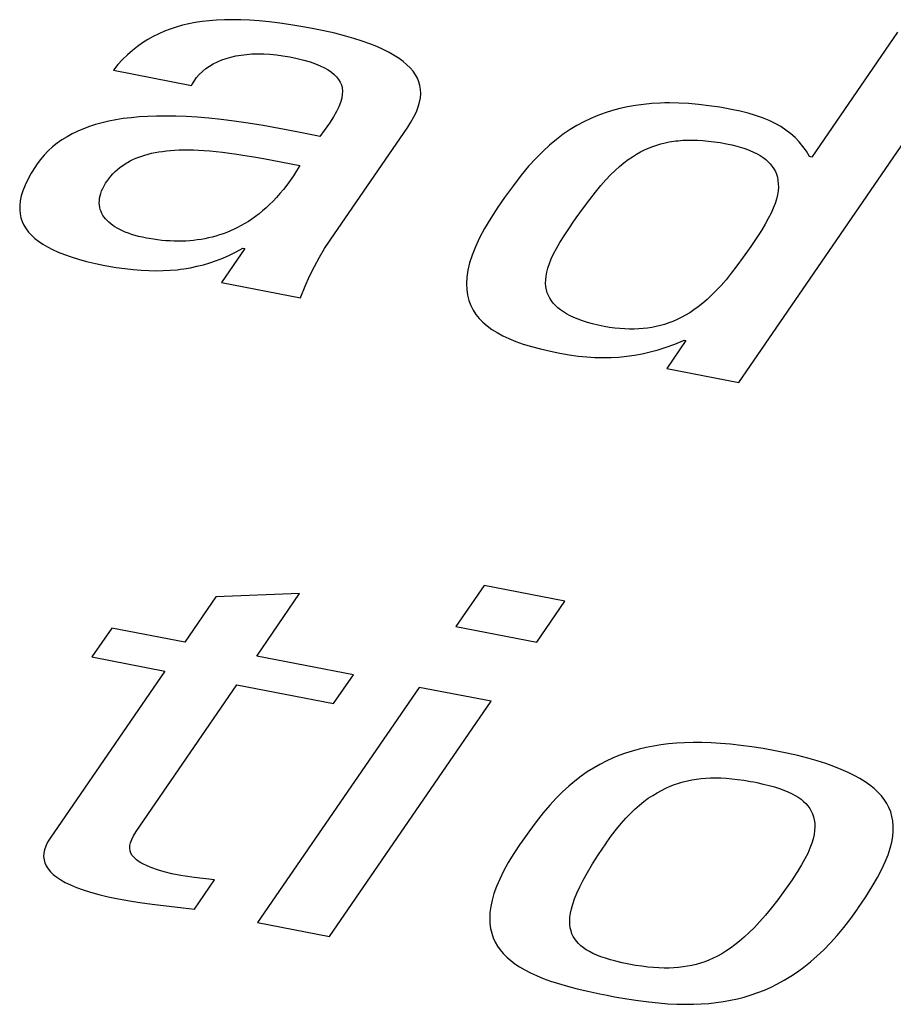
# Model space of a CAD drawing. Extents: x -841 to -216, y -127 to 601.
# Tile 156 of 201: x -325.3 to -323.16, y 509.35 to 511.76. Entities that reach past the tile are written whole.
import ezdxf

# ---------------------------------------------------------------- set-up
doc = ezdxf.new("R2010")
doc.units = 0
doc.header["$LTSCALE"] = 23.1
doc.layers.add('HEATSINK_AM_0', color=7, linetype='CONTINUOUS')

msp = doc.modelspace()

# ---------------------------------------------------------------- linework, layer by layer
at = {"layer": 'HEATSINK_AM_0', "color": 7}
for p, q in [((-324.9157, 511.7442), (-324.9231, 511.7419)), ((-324.9006, 511.7485), (-324.9157, 511.7442)), ((-324.885, 511.7521), (-324.9006, 511.7485)), ((-324.8688, 511.7552), (-324.885, 511.7521)), ((-324.8521, 511.7577), (-324.8688, 511.7552)), ((-324.8347, 511.7597), (-324.8521, 511.7577)), ((-324.8166, 511.7612), (-324.8347, 511.7597)), ((-324.7976, 511.762), (-324.8166, 511.7612)), ((-324.7778, 511.7623), (-324.7976, 511.762)), ((-324.757, 511.762), (-324.7778, 511.7623)), ((-324.7351, 511.761), (-324.757, 511.762)), ((-324.712, 511.7594), (-324.7351, 511.761)), ((-324.6876, 511.757), (-324.712, 511.7594)), ((-324.6618, 511.7539), (-324.6876, 511.757)), ((-324.6343, 511.7499), (-324.6618, 511.7539)), ((-324.6051, 511.745), (-324.6343, 511.7499)), ((-324.5821, 511.7408), (-324.6051, 511.745)), ((-324.9722, 511.7213), (-324.9854, 511.714)), ((-324.9586, 511.728), (-324.9722, 511.7213)), ((-324.9447, 511.734), (-324.9586, 511.728)), ((-324.9304, 511.7394), (-324.9447, 511.734)), ((-324.9231, 511.7419), (-324.9304, 511.7394)), ((-324.5534, 511.7349), (-324.5821, 511.7408)), ((-324.527, 511.7289), (-324.5534, 511.7349)), ((-324.5026, 511.7227), (-324.527, 511.7289)), ((-324.4802, 511.7163), (-324.5026, 511.7227)), ((-323.1463, 511.7315), (-323.3564, 511.4255)), ((-325.0109, 511.6969), (-325.0232, 511.6872)), ((-324.9983, 511.7058), (-325.0109, 511.6969)), ((-324.9854, 511.714), (-324.9983, 511.7058)), ((-324.4596, 511.7098), (-324.4802, 511.7163)), ((-324.4408, 511.7031), (-324.4596, 511.7098)), ((-324.4236, 511.6962), (-324.4408, 511.7031)), ((-324.4079, 511.6893), (-324.4236, 511.6962)), ((-323.5358, 510.873), (-322.9696, 511.6974)), ((-325.0353, 511.6765), (-325.0471, 511.6648)), ((-325.0232, 511.6872), (-325.0353, 511.6765)), ((-324.7814, 511.6708), (-324.7692, 511.6735)), ((-324.7692, 511.6735), (-324.7566, 511.6757)), ((-324.7566, 511.6757), (-324.7434, 511.6773)), ((-324.7434, 511.6773), (-324.7298, 511.6783)), ((-324.7298, 511.6783), (-324.7156, 511.6788)), ((-324.7156, 511.6788), (-324.701, 511.6786)), ((-324.701, 511.6786), (-324.6858, 511.6778)), ((-324.6858, 511.6778), (-324.6701, 511.6763)), ((-324.6701, 511.6763), (-324.6538, 511.6741)), ((-324.6538, 511.6741), (-324.6371, 511.6712)), ((-324.6371, 511.6712), (-324.6188, 511.6673)), ((-324.3936, 511.6822), (-324.4079, 511.6893)), ((-324.3808, 511.6749), (-324.3936, 511.6822)), ((-324.3692, 511.6674), (-324.3808, 511.6749)), ((-325.0585, 511.6521), (-325.0697, 511.6383)), ((-325.0471, 511.6648), (-325.0585, 511.6521)), ((-324.8432, 511.6424), (-324.8343, 511.6486)), ((-324.8343, 511.6486), (-324.8248, 511.6542)), ((-324.8248, 511.6542), (-324.8147, 511.6592)), ((-324.8147, 511.6592), (-324.8041, 511.6636)), ((-324.8041, 511.6636), (-324.793, 511.6675)), ((-324.793, 511.6675), (-324.7814, 511.6708)), ((-324.6188, 511.6673), (-324.6023, 511.6632)), ((-324.6023, 511.6632), (-324.5875, 511.6589)), ((-324.5875, 511.6589), (-324.5743, 511.6543)), ((-324.5743, 511.6543), (-324.5626, 511.6496)), ((-324.5626, 511.6496), (-324.5521, 511.6446)), ((-324.3588, 511.6598), (-324.3692, 511.6674)), ((-324.3497, 511.652), (-324.3588, 511.6598)), ((-324.3417, 511.6441), (-324.3497, 511.652)), ((-325.0697, 511.6383), (-324.8779, 511.6013)), ((-324.8659, 511.6203), (-324.8591, 511.6283)), ((-324.8591, 511.6283), (-324.8515, 511.6357)), ((-324.8515, 511.6357), (-324.8432, 511.6424)), ((-324.5521, 511.6446), (-324.5429, 511.6394)), ((-324.5429, 511.6394), (-324.5349, 511.6339)), ((-324.5349, 511.6339), (-324.528, 511.6282)), ((-324.528, 511.6282), (-324.5222, 511.6223)), ((-324.3348, 511.6359), (-324.3417, 511.6441)), ((-324.329, 511.6275), (-324.3348, 511.6359)), ((-324.3243, 511.6189), (-324.329, 511.6275)), ((-324.8779, 511.6013), (-324.8773, 511.6025)), ((-324.8773, 511.6025), (-324.872, 511.6117)), ((-324.872, 511.6117), (-324.8659, 511.6203)), ((-324.5222, 511.6223), (-324.5173, 511.616)), ((-324.5173, 511.616), (-324.5135, 511.6094)), ((-324.5135, 511.6094), (-324.5106, 511.6025)), ((-324.5106, 511.6025), (-324.5088, 511.595)), ((-324.3206, 511.6099), (-324.3243, 511.6189)), ((-324.318, 511.6007), (-324.3206, 511.6099)), ((-324.3165, 511.5911), (-324.318, 511.6007)), ((-324.5083, 511.5787), (-324.5097, 511.5696)), ((-324.5088, 511.595), (-324.508, 511.5872)), ((-324.508, 511.5872), (-324.5083, 511.5787)), ((-324.3168, 511.5708), (-324.3161, 511.5812)), ((-324.3161, 511.5812), (-324.3165, 511.5911)), ((-324.5125, 511.5597), (-324.5167, 511.549)), ((-324.5097, 511.5696), (-324.5125, 511.5597)), ((-324.322, 511.5487), (-324.3188, 511.56)), ((-324.3188, 511.56), (-324.3168, 511.5708)), ((-323.7893, 511.5522), (-323.8086, 511.5489)), ((-323.7695, 511.5548), (-323.7893, 511.5522)), ((-323.749, 511.5567), (-323.7695, 511.5548)), ((-323.7278, 511.5579), (-323.749, 511.5567)), ((-323.717, 511.5582), (-323.7278, 511.5579)), ((-323.7059, 511.5583), (-323.717, 511.5582)), ((-323.6831, 511.5579), (-323.7059, 511.5583)), ((-323.6595, 511.5566), (-323.6831, 511.5579)), ((-323.6348, 511.5545), (-323.6595, 511.5566)), ((-323.6091, 511.5515), (-323.6348, 511.5545)), ((-323.5823, 511.5475), (-323.6091, 511.5515)), ((-324.9409, 511.5262), (-324.9639, 511.526)), ((-324.9166, 511.5258), (-324.9409, 511.5262)), ((-324.5224, 511.5372), (-324.53, 511.524)), ((-324.5167, 511.549), (-324.5224, 511.5372)), ((-324.3325, 511.5243), (-324.3265, 511.5368)), ((-324.3265, 511.5368), (-324.322, 511.5487)), ((-323.8814, 511.5278), (-323.8988, 511.5205)), ((-323.8637, 511.5342), (-323.8814, 511.5278)), ((-323.8457, 511.5399), (-323.8637, 511.5342)), ((-323.8274, 511.5447), (-323.8457, 511.5399)), ((-323.8086, 511.5489), (-323.8274, 511.5447)), ((-323.5542, 511.5425), (-323.5823, 511.5475)), ((-323.5329, 511.538), (-323.5542, 511.5425)), ((-323.5131, 511.533), (-323.5329, 511.538)), ((-323.4947, 511.5274), (-323.5131, 511.533)), ((-323.4776, 511.5214), (-323.4947, 511.5274)), ((-325.1133, 511.5052), (-325.1285, 511.5003)), ((-325.0975, 511.5096), (-325.1133, 511.5052)), ((-325.0809, 511.5134), (-325.0975, 511.5096)), ((-325.0636, 511.5168), (-325.0809, 511.5134)), ((-325.0455, 511.5197), (-325.0636, 511.5168)), ((-325.0265, 511.5221), (-325.0455, 511.5197)), ((-325.0066, 511.5239), (-325.0265, 511.5221)), ((-324.9858, 511.5253), (-325.0066, 511.5239)), ((-324.9639, 511.526), (-324.9858, 511.5253)), ((-324.8911, 511.5248), (-324.9166, 511.5258)), ((-324.8641, 511.523), (-324.8911, 511.5248)), ((-324.8356, 511.5206), (-324.8641, 511.523)), ((-324.8054, 511.5174), (-324.8356, 511.5206)), ((-324.7734, 511.5134), (-324.8054, 511.5174)), ((-324.7392, 511.5085), (-324.7734, 511.5134)), ((-324.7026, 511.5026), (-324.7392, 511.5085)), ((-324.6631, 511.4956), (-324.7026, 511.5026)), ((-324.5398, 511.5089), (-324.5528, 511.4907)), ((-324.53, 511.524), (-324.5398, 511.5089)), ((-324.3478, 511.4991), (-324.3399, 511.5112)), ((-324.3399, 511.5112), (-324.3325, 511.5243)), ((-323.933, 511.5031), (-323.9498, 511.4929)), ((-323.916, 511.5123), (-323.933, 511.5031)), ((-323.8988, 511.5205), (-323.916, 511.5123)), ((-323.4616, 511.5148), (-323.4776, 511.5214)), ((-323.4468, 511.5077), (-323.4616, 511.5148)), ((-323.4331, 511.5001), (-323.4468, 511.5077)), ((-325.1706, 511.4824), (-325.1834, 511.4753)), ((-325.1571, 511.4889), (-325.1706, 511.4824)), ((-325.1431, 511.4949), (-325.1571, 511.4889)), ((-325.1285, 511.5003), (-325.1431, 511.4949)), ((-324.6196, 511.4874), (-324.6631, 511.4956)), ((-324.5705, 511.4774), (-324.6196, 511.4874)), ((-324.5528, 511.4907), (-324.5637, 511.476)), ((-324.5384, 511.2215), (-324.3478, 511.4991)), ((-323.9666, 511.4815), (-323.9833, 511.4689)), ((-323.9498, 511.4929), (-323.9666, 511.4815)), ((-323.4203, 511.4918), (-323.4331, 511.5001)), ((-323.4085, 511.4829), (-323.4203, 511.4918)), ((-323.3976, 511.4734), (-323.4085, 511.4829)), ((-325.2076, 511.4593), (-325.2188, 511.4503)), ((-325.2017, 511.4635), (-325.2076, 511.4593)), ((-325.1958, 511.4676), (-325.2017, 511.4635)), ((-325.1834, 511.4753), (-325.1958, 511.4676)), ((-324.5637, 511.476), (-324.5705, 511.4774)), ((-324.0001, 511.4549), (-324.0169, 511.4394)), ((-323.9833, 511.4689), (-324.0001, 511.4549)), ((-323.747, 511.4516), (-323.737, 511.455)), ((-323.737, 511.455), (-323.7269, 511.458)), ((-323.7269, 511.458), (-323.7167, 511.4605)), ((-323.7167, 511.4605), (-323.7063, 511.4626)), ((-323.7063, 511.4626), (-323.6956, 511.4644)), ((-323.6956, 511.4644), (-323.6902, 511.4651)), ((-323.6902, 511.4651), (-323.6847, 511.4657)), ((-323.6847, 511.4657), (-323.6735, 511.4666)), ((-323.6735, 511.4666), (-323.6619, 511.4671)), ((-323.6619, 511.4671), (-323.6499, 511.4672)), ((-323.6499, 511.4672), (-323.6374, 511.4669)), ((-323.6374, 511.4669), (-323.6245, 511.4661)), ((-323.6245, 511.4661), (-323.6109, 511.4649)), ((-323.6109, 511.4649), (-323.5967, 511.4632)), ((-323.5967, 511.4632), (-323.5817, 511.4609)), ((-323.5817, 511.4609), (-323.5659, 511.4581)), ((-323.5659, 511.4581), (-323.5528, 511.4553)), ((-323.5528, 511.4553), (-323.5405, 511.4523)), ((-323.3876, 511.463), (-323.3976, 511.4734)), ((-323.3785, 511.4518), (-323.3876, 511.463)), ((-325.2395, 511.4301), (-325.249, 511.4189)), ((-325.2295, 511.4406), (-325.2395, 511.4301)), ((-325.2188, 511.4503), (-325.2295, 511.4406)), ((-325.0001, 511.4281), (-324.9923, 511.4306)), ((-324.9923, 511.4306), (-324.9843, 511.4328)), ((-324.9843, 511.4328), (-324.976, 511.4348)), ((-324.976, 511.4348), (-324.9674, 511.4366)), ((-324.9674, 511.4366), (-324.9585, 511.4382)), ((-324.9585, 511.4382), (-324.9493, 511.4396)), ((-324.9493, 511.4396), (-324.9398, 511.4408)), ((-324.9398, 511.4408), (-324.9298, 511.4417)), ((-324.9298, 511.4417), (-324.9195, 511.4424)), ((-324.9195, 511.4424), (-324.9087, 511.4429)), ((-324.9087, 511.4429), (-324.8975, 511.4432)), ((-324.8975, 511.4432), (-324.8857, 511.4432)), ((-324.8857, 511.4432), (-324.8734, 511.4429)), ((-324.8734, 511.4429), (-324.8606, 511.4424)), ((-324.8606, 511.4424), (-324.847, 511.4416)), ((-324.847, 511.4416), (-324.8328, 511.4405)), ((-324.8328, 511.4405), (-324.8177, 511.4391)), ((-324.8177, 511.4391), (-324.8018, 511.4373)), ((-324.8018, 511.4373), (-324.7849, 511.4352)), ((-324.7849, 511.4352), (-324.7667, 511.4327)), ((-324.7667, 511.4327), (-324.7471, 511.4296)), ((-324.7471, 511.4296), (-324.7255, 511.4261)), ((-324.0169, 511.4394), (-324.0339, 511.4222)), ((-323.7969, 511.4263), (-323.7868, 511.4326)), ((-323.7868, 511.4326), (-323.7768, 511.4382)), ((-323.7768, 511.4382), (-323.7669, 511.4432)), ((-323.7669, 511.4432), (-323.757, 511.4476)), ((-323.757, 511.4476), (-323.747, 511.4516)), ((-323.5405, 511.4523), (-323.5291, 511.4491)), ((-323.5291, 511.4491), (-323.5237, 511.4473)), ((-323.5237, 511.4473), (-323.5184, 511.4455)), ((-323.5184, 511.4455), (-323.5086, 511.4418)), ((-323.5086, 511.4418), (-323.4995, 511.4378)), ((-323.4995, 511.4378), (-323.4911, 511.4336)), ((-323.4911, 511.4336), (-323.4833, 511.4291)), ((-323.3702, 511.4397), (-323.3785, 511.4518)), ((-323.3629, 511.4267), (-323.3702, 511.4397)), ((-325.2579, 511.4069), (-325.2611, 511.4021)), ((-325.249, 511.4189), (-325.2579, 511.4069)), ((-325.0481, 511.4042), (-325.0419, 511.4084)), ((-325.0419, 511.4084), (-325.0387, 511.4104)), ((-325.0387, 511.4104), (-325.0355, 511.4123)), ((-325.0355, 511.4123), (-325.0288, 511.416)), ((-325.0288, 511.416), (-325.0219, 511.4194)), ((-325.0219, 511.4194), (-325.0149, 511.4225)), ((-325.0149, 511.4225), (-325.0076, 511.4254)), ((-325.0076, 511.4254), (-325.0001, 511.4281)), ((-324.7255, 511.4261), (-324.7012, 511.4218)), ((-324.7012, 511.4218), (-324.6124, 511.4052)), ((-324.0339, 511.4222), (-324.0514, 511.4029)), ((-323.8281, 511.4026), (-323.8175, 511.4114)), ((-323.8175, 511.4114), (-323.8071, 511.4192)), ((-323.8071, 511.4192), (-323.7969, 511.4263)), ((-323.4833, 511.4291), (-323.4762, 511.4244)), ((-323.4762, 511.4244), (-323.4697, 511.4194)), ((-323.4697, 511.4194), (-323.4638, 511.4142)), ((-323.4638, 511.4142), (-323.4586, 511.4087)), ((-323.4586, 511.4087), (-323.4539, 511.4028)), ((-323.3564, 511.4255), (-323.3629, 511.4267)), ((-325.2713, 511.386), (-325.2797, 511.3708)), ((-325.2611, 511.4021), (-325.2713, 511.386)), ((-325.0762, 511.3786), (-325.071, 511.3844)), ((-325.071, 511.3844), (-325.0656, 511.3898)), ((-325.0656, 511.3898), (-325.06, 511.3949)), ((-325.06, 511.3949), (-325.0542, 511.3997)), ((-325.0542, 511.3997), (-325.0481, 511.4042)), ((-324.6203, 511.3921), (-324.6283, 511.3796)), ((-324.6124, 511.4052), (-324.6203, 511.3921)), ((-324.0514, 511.4029), (-324.0694, 511.3812)), ((-323.862, 511.3695), (-323.8503, 511.3818)), ((-323.8503, 511.3818), (-323.839, 511.3928)), ((-323.839, 511.3928), (-323.8281, 511.4026)), ((-323.4539, 511.4028), (-323.4498, 511.3967)), ((-323.4498, 511.3967), (-323.4463, 511.3901)), ((-323.4463, 511.3901), (-323.4435, 511.3833)), ((-323.4435, 511.3833), (-323.4413, 511.376)), ((-325.2797, 511.3708), (-325.2865, 511.3566)), ((-325.0927, 511.355), (-325.0889, 511.3614)), ((-325.0889, 511.3614), (-325.086, 511.3659)), ((-325.086, 511.3659), (-325.0812, 511.3725)), ((-325.0812, 511.3725), (-325.0762, 511.3786)), ((-324.6364, 511.3678), (-324.6446, 511.3566)), ((-324.6283, 511.3796), (-324.6364, 511.3678)), ((-324.0694, 511.3812), (-324.0886, 511.3562)), ((-323.8744, 511.3556), (-323.862, 511.3695)), ((-323.4413, 511.376), (-323.4398, 511.3683)), ((-323.4398, 511.3683), (-323.439, 511.3602)), ((-323.439, 511.3602), (-323.4389, 511.3516)), ((-325.2918, 511.3431), (-325.2956, 511.3305)), ((-325.2865, 511.3566), (-325.2918, 511.3431)), ((-325.1024, 511.3303), (-325.1008, 511.3363)), ((-325.1008, 511.3363), (-325.0986, 511.3425)), ((-325.0986, 511.3425), (-325.0959, 511.3487)), ((-325.0959, 511.3487), (-325.0927, 511.355)), ((-324.6612, 511.3359), (-324.6697, 511.3264)), ((-324.6529, 511.346), (-324.6612, 511.3359)), ((-324.6446, 511.3566), (-324.6529, 511.346)), ((-324.0886, 511.3562), (-324.1102, 511.3263)), ((-323.9016, 511.3219), (-323.8875, 511.3399)), ((-323.8875, 511.3399), (-323.8744, 511.3556)), ((-323.4397, 511.3425), (-323.4412, 511.3328)), ((-323.4389, 511.3516), (-323.4397, 511.3425)), ((-325.2982, 511.3185), (-325.2994, 511.3072)), ((-325.2956, 511.3305), (-325.2982, 511.3185)), ((-325.1043, 511.3131), (-325.1042, 511.3187)), ((-325.1039, 511.3076), (-325.1043, 511.3131)), ((-325.1042, 511.3187), (-325.1035, 511.3244)), ((-325.1035, 511.3244), (-325.1024, 511.3303)), ((-324.6867, 511.309), (-324.6953, 511.301)), ((-324.6781, 511.3174), (-324.6867, 511.309)), ((-324.6697, 511.3264), (-324.6781, 511.3174)), ((-324.1102, 511.3263), (-324.1267, 511.3024)), ((-323.9171, 511.3011), (-323.9016, 511.3219)), ((-323.447, 511.3117), (-323.4514, 511.3002)), ((-323.4437, 511.3226), (-323.447, 511.3117)), ((-323.4412, 511.3328), (-323.4437, 511.3226)), ((-325.2994, 511.3072), (-325.2995, 511.2964)), ((-325.2995, 511.2964), (-325.2985, 511.2862)), ((-325.2985, 511.2862), (-325.2964, 511.2765)), ((-325.1031, 511.3023), (-325.1039, 511.3076)), ((-325.1018, 511.2972), (-325.1031, 511.3023)), ((-325.1001, 511.2922), (-325.1018, 511.2972)), ((-325.0979, 511.2874), (-325.1001, 511.2922)), ((-325.0954, 511.2827), (-325.0979, 511.2874)), ((-324.7125, 511.2865), (-324.7212, 511.2798)), ((-324.7039, 511.2935), (-324.7125, 511.2865)), ((-324.6953, 511.301), (-324.7039, 511.2935)), ((-324.1267, 511.3024), (-324.1442, 511.2758)), ((-323.9347, 511.2764), (-323.9171, 511.3011)), ((-323.4569, 511.288), (-323.4635, 511.2749)), ((-323.4514, 511.3002), (-323.4569, 511.288)), ((-325.2964, 511.2765), (-325.2933, 511.2672)), ((-325.2933, 511.2672), (-325.2892, 511.2583)), ((-325.0924, 511.2782), (-325.0954, 511.2827)), ((-325.089, 511.2739), (-325.0924, 511.2782)), ((-325.0852, 511.2697), (-325.089, 511.2739)), ((-325.081, 511.2656), (-325.0852, 511.2697)), ((-325.0764, 511.2618), (-325.081, 511.2656)), ((-325.0714, 511.258), (-325.0764, 511.2618)), ((-324.7474, 511.2625), (-324.7562, 511.2575)), ((-324.7387, 511.2679), (-324.7474, 511.2625)), ((-324.7299, 511.2737), (-324.7387, 511.2679)), ((-324.7212, 511.2798), (-324.7299, 511.2737)), ((-324.1442, 511.2758), (-324.1592, 511.2508)), ((-323.9515, 511.252), (-323.9421, 511.2656)), ((-323.9421, 511.2656), (-323.9347, 511.2764)), ((-323.4713, 511.2608), (-323.4806, 511.2455)), ((-323.4635, 511.2749), (-323.4713, 511.2608)), ((-325.2892, 511.2583), (-325.284, 511.2498)), ((-325.284, 511.2498), (-325.2779, 511.2417)), ((-325.2779, 511.2417), (-325.2707, 511.2338)), ((-325.0661, 511.2545), (-325.0714, 511.258)), ((-325.0603, 511.251), (-325.0661, 511.2545)), ((-325.0541, 511.2477), (-325.0603, 511.251)), ((-325.0475, 511.2446), (-325.0541, 511.2477)), ((-325.0405, 511.2416), (-325.0475, 511.2446)), ((-325.033, 511.2388), (-325.0405, 511.2416)), ((-325.0251, 511.2361), (-325.033, 511.2388)), ((-324.8005, 511.2376), (-324.8095, 511.2346)), ((-324.7916, 511.2409), (-324.8005, 511.2376)), ((-324.7828, 511.2446), (-324.7916, 511.2409)), ((-324.7739, 511.2485), (-324.7828, 511.2446)), ((-324.7651, 511.2528), (-324.7739, 511.2485)), ((-324.7562, 511.2575), (-324.7651, 511.2528)), ((-324.1592, 511.2508), (-324.1716, 511.2274)), ((-323.9643, 511.2327), (-323.9515, 511.252)), ((-323.4806, 511.2455), (-323.4918, 511.2285)), ((-325.2707, 511.2338), (-325.2626, 511.2263)), ((-325.2626, 511.2263), (-325.2533, 511.219)), ((-325.2533, 511.219), (-325.243, 511.212)), ((-325.0167, 511.2335), (-325.0251, 511.2361)), ((-325.0078, 511.2312), (-325.0167, 511.2335)), ((-324.9985, 511.229), (-325.0078, 511.2312)), ((-324.9886, 511.2269), (-324.9985, 511.229)), ((-324.9822, 511.2257), (-324.9886, 511.2269)), ((-324.9717, 511.224), (-324.9822, 511.2257)), ((-324.9612, 511.2225), (-324.9717, 511.224)), ((-324.951, 511.2213), (-324.9612, 511.2225)), ((-324.9408, 511.2204), (-324.951, 511.2213)), ((-324.9308, 511.2198), (-324.9408, 511.2204)), ((-324.9209, 511.2194), (-324.9308, 511.2198)), ((-324.9112, 511.2192), (-324.9209, 511.2194)), ((-324.9015, 511.2193), (-324.9112, 511.2192)), ((-324.892, 511.2197), (-324.9015, 511.2193)), ((-324.8825, 511.2203), (-324.892, 511.2197)), ((-324.8732, 511.2212), (-324.8825, 511.2203)), ((-324.8639, 511.2223), (-324.8732, 511.2212)), ((-324.8547, 511.2237), (-324.8639, 511.2223)), ((-324.8455, 511.2253), (-324.8547, 511.2237)), ((-324.8365, 511.2272), (-324.8455, 511.2253)), ((-324.8274, 511.2294), (-324.8365, 511.2272)), ((-324.8184, 511.2319), (-324.8274, 511.2294)), ((-324.8095, 511.2346), (-324.8184, 511.2319)), ((-324.5517, 511.2014), (-324.5384, 511.2215)), ((-324.1716, 511.2274), (-324.1818, 511.2055)), ((-323.983, 511.2018), (-323.9745, 511.2164)), ((-323.9745, 511.2164), (-323.9643, 511.2327)), ((-323.4984, 511.2188), (-323.5067, 511.2067)), ((-323.4918, 511.2285), (-323.4984, 511.2188)), ((-325.243, 511.212), (-325.2315, 511.2053)), ((-325.2315, 511.2053), (-325.2189, 511.1988)), ((-325.2189, 511.1988), (-325.205, 511.1925)), ((-325.205, 511.1925), (-325.1898, 511.1865)), ((-324.7476, 511.2011), (-324.8049, 511.1177)), ((-324.7851, 511.185), (-324.7687, 511.193)), ((-324.7687, 511.193), (-324.752, 511.2019)), ((-324.752, 511.2019), (-324.7476, 511.2011)), ((-324.5644, 511.1801), (-324.5517, 511.2014)), ((-324.1818, 511.2055), (-324.1899, 511.1851)), ((-323.9959, 511.176), (-323.9901, 511.1884)), ((-323.9901, 511.1884), (-323.983, 511.2018)), ((-323.5067, 511.2067), (-323.5253, 511.1801)), ((-325.1898, 511.1865), (-325.1731, 511.1807)), ((-325.1731, 511.1807), (-325.155, 511.1751)), ((-325.155, 511.1751), (-325.1353, 511.1698)), ((-325.1353, 511.1698), (-325.1139, 511.1647)), ((-325.1139, 511.1647), (-325.0907, 511.16)), ((-324.849, 511.1617), (-324.8331, 511.1664)), ((-324.8331, 511.1664), (-324.8172, 511.1718)), ((-324.8172, 511.1718), (-324.8012, 511.178)), ((-324.8012, 511.178), (-324.7851, 511.185)), ((-324.5767, 511.1576), (-324.5644, 511.1801)), ((-324.196, 511.1659), (-324.2003, 511.148)), ((-324.1899, 511.1851), (-324.196, 511.1659)), ((-324.0042, 511.1536), (-324.0005, 511.1644)), ((-324.0005, 511.1644), (-323.9959, 511.176)), ((-323.5253, 511.1801), (-323.5406, 511.1589)), ((-325.0907, 511.16), (-325.0855, 511.159)), ((-325.0855, 511.159), (-325.0629, 511.1551)), ((-325.0629, 511.1551), (-325.0416, 511.152)), ((-325.0416, 511.152), (-325.0212, 511.1497)), ((-325.0212, 511.1497), (-325.0017, 511.1481)), ((-325.0017, 511.1481), (-324.9829, 511.1471)), ((-324.9829, 511.1471), (-324.9648, 511.1468)), ((-324.9648, 511.1468), (-324.9473, 511.1471)), ((-324.9473, 511.1471), (-324.9302, 511.148)), ((-324.9302, 511.148), (-324.9135, 511.1495)), ((-324.9135, 511.1495), (-324.9052, 511.1505)), ((-324.9052, 511.1505), (-324.897, 511.1516)), ((-324.897, 511.1516), (-324.8809, 511.1544)), ((-324.8809, 511.1544), (-324.8649, 511.1577)), ((-324.8649, 511.1577), (-324.849, 511.1617)), ((-324.5884, 511.1339), (-324.5767, 511.1576)), ((-324.2003, 511.148), (-324.2028, 511.1312)), ((-324.0086, 511.1338), (-324.0068, 511.1434)), ((-324.0068, 511.1434), (-324.0042, 511.1536)), ((-323.5544, 511.1409), (-323.5672, 511.125)), ((-323.5406, 511.1589), (-323.5544, 511.1409)), ((-324.8049, 511.1177), (-324.611, 511.0804)), ((-324.5995, 511.1091), (-324.5884, 511.1339)), ((-324.2028, 511.1312), (-324.2037, 511.1155)), ((-324.0097, 511.1162), (-324.0095, 511.1248)), ((-324.009, 511.1081), (-324.0097, 511.1162)), ((-324.0095, 511.1248), (-324.0086, 511.1338)), ((-323.5672, 511.125), (-323.5794, 511.1109)), ((-324.61, 511.083), (-324.5995, 511.1091)), ((-324.2037, 511.1155), (-324.2032, 511.1008)), ((-324.2032, 511.1008), (-324.2012, 511.0871)), ((-324.0077, 511.1004), (-324.009, 511.1081)), ((-324.0057, 511.0931), (-324.0077, 511.1004)), ((-324.003, 511.0861), (-324.0057, 511.0931)), ((-323.5911, 511.0982), (-323.6025, 511.0868)), ((-323.5794, 511.1109), (-323.5911, 511.0982)), ((-324.611, 511.0804), (-324.61, 511.083)), ((-324.2012, 511.0871), (-324.1979, 511.0741)), ((-324.1979, 511.0741), (-324.1933, 511.062)), ((-323.9996, 511.0795), (-324.003, 511.0861)), ((-323.9956, 511.0732), (-323.9996, 511.0795)), ((-323.991, 511.0672), (-323.9956, 511.0732)), ((-323.6136, 511.0764), (-323.6245, 511.0671)), ((-323.6025, 511.0868), (-323.6136, 511.0764)), ((-324.1933, 511.062), (-324.1875, 511.0506)), ((-324.1875, 511.0506), (-324.1806, 511.04)), ((-323.9857, 511.0615), (-323.991, 511.0672)), ((-323.9798, 511.056), (-323.9857, 511.0615)), ((-323.9733, 511.0508), (-323.9798, 511.056)), ((-323.9661, 511.0458), (-323.9733, 511.0508)), ((-323.9582, 511.041), (-323.9661, 511.0458)), ((-323.6563, 511.044), (-323.6667, 511.0378)), ((-323.6458, 511.0509), (-323.6563, 511.044)), ((-323.6352, 511.0586), (-323.6458, 511.0509)), ((-323.6245, 511.0671), (-323.6352, 511.0586)), ((-324.1806, 511.04), (-324.1725, 511.0299)), ((-324.1725, 511.0299), (-324.1633, 511.0205)), ((-324.1633, 511.0205), (-324.153, 511.0116)), ((-323.9496, 511.0365), (-323.9582, 511.041)), ((-323.9402, 511.0321), (-323.9496, 511.0365)), ((-323.9301, 511.028), (-323.9402, 511.0321)), ((-323.9191, 511.024), (-323.9301, 511.028)), ((-323.9072, 511.0203), (-323.9191, 511.024)), ((-323.8945, 511.0168), (-323.9072, 511.0203)), ((-323.6975, 511.0227), (-323.7077, 511.0188)), ((-323.6873, 511.0272), (-323.6975, 511.0227)), ((-323.677, 511.0322), (-323.6873, 511.0272)), ((-323.6667, 511.0378), (-323.677, 511.0322)), ((-324.153, 511.0116), (-324.1415, 511.0032)), ((-324.1415, 511.0032), (-324.1288, 510.9952)), ((-324.1288, 510.9952), (-324.1149, 510.9877)), ((-323.8808, 511.0135), (-323.8945, 511.0168)), ((-323.866, 511.0104), (-323.8808, 511.0135)), ((-323.8529, 511.0081), (-323.866, 511.0104)), ((-323.8401, 511.0063), (-323.8529, 511.0081)), ((-323.8278, 511.005), (-323.8401, 511.0063)), ((-323.8158, 511.0041), (-323.8278, 511.005)), ((-323.804, 511.0037), (-323.8158, 511.0041)), ((-323.7926, 511.0037), (-323.804, 511.0037)), ((-323.7814, 511.0041), (-323.7926, 511.0037)), ((-323.7705, 511.0049), (-323.7814, 511.0041)), ((-323.7597, 511.0062), (-323.7705, 511.0049)), ((-323.7492, 511.0078), (-323.7597, 511.0062)), ((-323.7387, 511.0099), (-323.7492, 511.0078)), ((-323.7283, 511.0124), (-323.7387, 511.0099)), ((-323.718, 511.0154), (-323.7283, 511.0124)), ((-323.7077, 511.0188), (-323.718, 511.0154)), ((-324.1149, 510.9877), (-324.0997, 510.9805)), ((-324.0997, 510.9805), (-324.083, 510.9737)), ((-324.083, 510.9737), (-324.0647, 510.9672)), ((-323.6654, 510.9756), (-323.7125, 510.9071)), ((-323.693, 510.9669), (-323.6715, 510.9757)), ((-323.6715, 510.9757), (-323.6698, 510.9764)), ((-323.6698, 510.9764), (-323.6654, 510.9756)), ((-324.0647, 510.9672), (-324.0446, 510.9611)), ((-324.0446, 510.9611), (-324.0225, 510.9552)), ((-324.0225, 510.9552), (-323.998, 510.9495)), ((-323.998, 510.9495), (-323.9747, 510.9447)), ((-323.7727, 510.9433), (-323.7534, 510.9477)), ((-323.7534, 510.9477), (-323.7338, 510.9531)), ((-323.7338, 510.9531), (-323.7137, 510.9594)), ((-323.7137, 510.9594), (-323.693, 510.9669)), ((-323.9747, 510.9447), (-323.9519, 510.9407)), ((-323.9519, 510.9407), (-323.9301, 510.9377)), ((-323.9301, 510.9377), (-323.909, 510.9356)), ((-323.909, 510.9356), (-323.8886, 510.9343)), ((-323.8886, 510.9343), (-323.8687, 510.9338)), ((-323.8687, 510.9338), (-323.8492, 510.9341)), ((-323.8492, 510.9341), (-323.8299, 510.9352)), ((-323.8299, 510.9352), (-323.8108, 510.9371)), ((-323.8108, 510.9371), (-323.7917, 510.9398)), ((-323.7917, 510.9398), (-323.7727, 510.9433)), ((-323.7125, 510.9071), (-323.5358, 510.873)), ((-324.1607, 510.3755), (-324.2298, 510.275)), ((-323.9625, 510.3372), (-324.1607, 510.3755)), ((-324.8187, 510.3472), (-324.8947, 510.2364)), ((-324.6129, 510.3553), (-324.8187, 510.3472)), ((-324.718, 510.2023), (-324.6129, 510.3553)), ((-324.0315, 510.2367), (-323.9625, 510.3372)), ((-325.0736, 510.2709), (-325.1222, 510.2001)), ((-324.8947, 510.2364), (-325.0736, 510.2709)), ((-324.2298, 510.275), (-324.0315, 510.2367)), ((-325.1222, 510.2001), (-324.9434, 510.1656)), ((-324.481, 510.1566), (-324.718, 510.2023)), ((-324.9434, 510.1656), (-325.2249, 509.7557)), ((-324.5296, 510.0858), (-324.481, 510.1566)), ((-325.0136, 509.7719), (-324.7666, 510.1315)), ((-324.7666, 510.1315), (-324.5296, 510.0858)), ((-324.3201, 510.1256), (-324.7162, 509.549)), ((-324.1435, 510.0915), (-324.3201, 510.1256)), ((-324.5395, 509.5149), (-324.1435, 510.0915)), ((-323.7455, 509.9817), (-323.7632, 509.9782)), ((-323.7272, 509.9846), (-323.7455, 509.9817)), ((-323.7085, 509.9869), (-323.7272, 509.9846)), ((-323.689, 509.9887), (-323.7085, 509.9869)), ((-323.6689, 509.9899), (-323.689, 509.9887)), ((-323.6481, 509.9904), (-323.6689, 509.9899)), ((-323.6265, 509.9904), (-323.6481, 509.9904)), ((-323.604, 509.9897), (-323.6265, 509.9904)), ((-323.5806, 509.9883), (-323.604, 509.9897)), ((-323.5562, 509.9862), (-323.5806, 509.9883)), ((-323.5307, 509.9834), (-323.5562, 509.9862)), ((-323.504, 509.9798), (-323.5307, 509.9834)), ((-323.8298, 509.9584), (-323.8457, 509.9518)), ((-323.8137, 509.9643), (-323.8298, 509.9584)), ((-323.7972, 509.9695), (-323.8137, 509.9643)), ((-323.7804, 509.9742), (-323.7972, 509.9695)), ((-323.7632, 509.9782), (-323.7804, 509.9742)), ((-323.4761, 509.9754), (-323.504, 509.9798)), ((-323.4468, 509.9701), (-323.4761, 509.9754)), ((-323.418, 509.9642), (-323.4468, 509.9701)), ((-323.3912, 509.9581), (-323.418, 509.9642)), ((-323.3664, 509.9517), (-323.3912, 509.9581)), ((-323.8768, 509.9366), (-323.8922, 509.9278)), ((-323.8614, 509.9446), (-323.8768, 509.9366)), ((-323.8457, 509.9518), (-323.8614, 509.9446)), ((-323.3434, 509.9452), (-323.3664, 509.9517)), ((-323.3222, 509.9385), (-323.3434, 509.9452)), ((-323.3026, 509.9316), (-323.3222, 509.9385)), ((-323.9074, 509.9181), (-323.9225, 509.9075)), ((-323.8922, 509.9278), (-323.9074, 509.9181)), ((-323.2846, 509.9244), (-323.3026, 509.9316)), ((-323.2679, 509.9171), (-323.2846, 509.9244)), ((-323.2527, 509.9096), (-323.2679, 509.9171)), ((-323.2387, 509.9018), (-323.2527, 509.9096)), ((-323.9377, 509.8959), (-323.9529, 509.8832)), ((-323.9225, 509.9075), (-323.9377, 509.8959)), ((-323.7046, 509.883), (-323.694, 509.8871)), ((-323.694, 509.8871), (-323.6833, 509.8907)), ((-323.6833, 509.8907), (-323.678, 509.8924)), ((-323.678, 509.8924), (-323.6726, 509.8939)), ((-323.6726, 509.8939), (-323.6618, 509.8966)), ((-323.6618, 509.8966), (-323.6509, 509.8988)), ((-323.6509, 509.8988), (-323.6398, 509.9006)), ((-323.6398, 509.9006), (-323.6285, 509.902)), ((-323.6285, 509.902), (-323.6169, 509.903)), ((-323.6169, 509.903), (-323.6051, 509.9035)), ((-323.6051, 509.9035), (-323.5929, 509.9037)), ((-323.5929, 509.9037), (-323.5802, 509.9035)), ((-323.5802, 509.9035), (-323.567, 509.9028)), ((-323.567, 509.9028), (-323.5532, 509.9016)), ((-323.5532, 509.9016), (-323.5387, 509.9)), ((-323.5387, 509.9), (-323.5233, 509.8978)), ((-323.5233, 509.8978), (-323.507, 509.895)), ((-323.507, 509.895), (-323.4994, 509.8936)), ((-323.4994, 509.8936), (-323.4918, 509.8921)), ((-323.4918, 509.8921), (-323.4759, 509.8886)), ((-323.4759, 509.8886), (-323.4615, 509.8851)), ((-323.4615, 509.8851), (-323.4484, 509.8814)), ((-323.226, 509.8939), (-323.2387, 509.9018)), ((-323.2144, 509.8857), (-323.226, 509.8939)), ((-323.204, 509.8773), (-323.2144, 509.8857)), ((-323.9682, 509.8691), (-323.9836, 509.8537)), ((-323.9529, 509.8832), (-323.9682, 509.8691)), ((-323.7578, 509.8535), (-323.7471, 509.8607)), ((-323.7471, 509.8607), (-323.7364, 509.8673)), ((-323.7364, 509.8673), (-323.7258, 509.8731)), ((-323.7258, 509.8731), (-323.7152, 509.8783)), ((-323.7152, 509.8783), (-323.7046, 509.883)), ((-323.4484, 509.8814), (-323.4364, 509.8776)), ((-323.4364, 509.8776), (-323.4255, 509.8736)), ((-323.4255, 509.8736), (-323.4155, 509.8695)), ((-323.4155, 509.8695), (-323.4063, 509.8652)), ((-323.4063, 509.8652), (-323.3979, 509.8607)), ((-323.3979, 509.8607), (-323.3903, 509.856)), ((-323.1946, 509.8686), (-323.204, 509.8773)), ((-323.1863, 509.8596), (-323.1946, 509.8686)), ((-323.9995, 509.8366), (-324.0158, 509.8176)), ((-323.9836, 509.8537), (-323.9995, 509.8366)), ((-323.7906, 509.827), (-323.7796, 509.8367)), ((-323.7796, 509.8367), (-323.7686, 509.8455)), ((-323.7686, 509.8455), (-323.7578, 509.8535)), ((-323.3903, 509.856), (-323.3833, 509.8511)), ((-323.3833, 509.8511), (-323.377, 509.846)), ((-323.377, 509.846), (-323.3713, 509.8405)), ((-323.3713, 509.8405), (-323.3663, 509.8348)), ((-323.1791, 509.8503), (-323.1863, 509.8596)), ((-323.1728, 509.8407), (-323.1791, 509.8503)), ((-323.1676, 509.8307), (-323.1728, 509.8407)), ((-324.0158, 509.8176), (-324.0328, 509.7962)), ((-323.813, 509.8046), (-323.8018, 509.8163)), ((-323.8018, 509.8163), (-323.7906, 509.827)), ((-323.3663, 509.8348), (-323.364, 509.8318)), ((-323.364, 509.8318), (-323.3619, 509.8288)), ((-323.3619, 509.8288), (-323.3581, 509.8224)), ((-323.3581, 509.8224), (-323.355, 509.8156)), ((-323.355, 509.8156), (-323.3525, 509.8084)), ((-323.1634, 509.8202), (-323.1676, 509.8307)), ((-323.1602, 509.8093), (-323.1634, 509.8202)), ((-324.0328, 509.7962), (-324.0511, 509.7717)), ((-323.836, 509.7777), (-323.8245, 509.7917)), ((-323.8245, 509.7917), (-323.813, 509.8046)), ((-323.3525, 509.8084), (-323.3508, 509.8008)), ((-323.3508, 509.8008), (-323.3497, 509.7927)), ((-323.3497, 509.7927), (-323.3495, 509.784)), ((-323.158, 509.798), (-323.1602, 509.8093)), ((-323.157, 509.786), (-323.158, 509.798)), ((-325.0202, 509.7614), (-325.0136, 509.7719)), ((-324.0511, 509.7717), (-324.0714, 509.7429)), ((-323.8477, 509.7624), (-323.836, 509.7777)), ((-323.3514, 509.765), (-323.3537, 509.7545)), ((-323.35, 509.7748), (-323.3514, 509.765)), ((-323.3495, 509.784), (-323.35, 509.7748)), ((-323.1583, 509.7601), (-323.157, 509.7734)), ((-323.157, 509.7734), (-323.157, 509.786)), ((-325.2311, 509.7458), (-325.2356, 509.7364)), ((-325.2249, 509.7557), (-325.2311, 509.7458)), ((-325.0293, 509.7378), (-325.0277, 509.7448)), ((-325.0277, 509.7448), (-325.0247, 509.7526)), ((-325.0247, 509.7526), (-325.0202, 509.7614)), ((-324.0723, 509.7416), (-324.0878, 509.7181)), ((-324.0714, 509.7429), (-324.0723, 509.7416)), ((-323.8796, 509.7159), (-323.862, 509.7422)), ((-323.862, 509.7422), (-323.8596, 509.7458)), ((-323.8596, 509.7458), (-323.8477, 509.7624)), ((-323.3571, 509.7433), (-323.3615, 509.7314)), ((-323.3537, 509.7545), (-323.3571, 509.7433)), ((-323.1646, 509.7311), (-323.1608, 509.7461)), ((-323.1608, 509.7461), (-323.1583, 509.7601)), ((-325.2404, 509.7188), (-325.2408, 509.7106)), ((-325.2387, 509.7274), (-325.2404, 509.7188)), ((-325.2356, 509.7364), (-325.2387, 509.7274)), ((-325.0296, 509.7312), (-325.0293, 509.7378)), ((-325.0287, 509.725), (-325.0296, 509.7312)), ((-325.0266, 509.7191), (-325.0287, 509.725)), ((-325.0234, 509.7135), (-325.0266, 509.7191)), ((-324.0878, 509.7181), (-324.1012, 509.696)), ((-323.8944, 509.6926), (-323.8796, 509.7159)), ((-323.367, 509.7186), (-323.3739, 509.7048)), ((-323.3615, 509.7314), (-323.367, 509.7186)), ((-323.1699, 509.7152), (-323.1646, 509.7311)), ((-325.2408, 509.7106), (-325.2399, 509.7027)), ((-325.2399, 509.7027), (-325.2378, 509.6951)), ((-325.2378, 509.6951), (-325.2345, 509.6877)), ((-325.019, 509.7081), (-325.0234, 509.7135)), ((-325.0133, 509.7028), (-325.019, 509.7081)), ((-325.0062, 509.6977), (-325.0133, 509.7028)), ((-325.0021, 509.6951), (-325.0062, 509.6977)), ((-324.9976, 509.6926), (-325.0021, 509.6951)), ((-324.9873, 509.6877), (-324.9976, 509.6926)), ((-324.1012, 509.696), (-324.1127, 509.6752)), ((-323.9069, 509.6718), (-323.8944, 509.6926)), ((-323.3739, 509.7048), (-323.382, 509.6902)), ((-323.1854, 509.6796), (-323.1768, 509.6981)), ((-323.1768, 509.6981), (-323.1699, 509.7152)), ((-325.2345, 509.6877), (-325.23, 509.6806)), ((-325.23, 509.6806), (-325.2242, 509.6736)), ((-325.2242, 509.6736), (-325.2171, 509.6669)), ((-324.9753, 509.6828), (-324.9873, 509.6877)), ((-324.9612, 509.678), (-324.9753, 509.6828)), ((-324.9449, 509.6733), (-324.9612, 509.678)), ((-324.9261, 509.6687), (-324.9449, 509.6733)), ((-324.9046, 509.6642), (-324.9261, 509.6687)), ((-324.1127, 509.6752), (-324.1222, 509.6556)), ((-323.9173, 509.6532), (-323.9069, 509.6718)), ((-323.3916, 509.6745), (-323.4027, 509.6577)), ((-323.382, 509.6902), (-323.3916, 509.6745)), ((-323.196, 509.6595), (-323.1854, 509.6796)), ((-325.2171, 509.6669), (-325.2087, 509.6603)), ((-325.2087, 509.6603), (-325.199, 509.6538)), ((-325.199, 509.6538), (-325.1878, 509.6475)), ((-325.1878, 509.6475), (-325.175, 509.6413)), ((-324.8939, 509.6625), (-324.9046, 509.6642)), ((-324.8714, 509.6596), (-324.8939, 509.6625)), ((-324.8217, 509.6534), (-324.8714, 509.6596)), ((-324.8712, 509.5814), (-324.8217, 509.6534)), ((-324.1222, 509.6556), (-324.1301, 509.6372)), ((-323.9259, 509.6364), (-323.9173, 509.6532)), ((-323.4051, 509.6541), (-323.4236, 509.6279)), ((-323.4027, 509.6577), (-323.4051, 509.6541)), ((-323.2088, 509.6373), (-323.196, 509.6595)), ((-325.175, 509.6413), (-325.1605, 509.6353)), ((-325.1605, 509.6353), (-325.1442, 509.6294)), ((-325.1442, 509.6294), (-325.1259, 509.6236)), ((-325.1259, 509.6236), (-325.1055, 509.6179)), ((-324.1363, 509.6199), (-324.141, 509.6035)), ((-324.1301, 509.6372), (-324.1363, 509.6199)), ((-323.9387, 509.6071), (-323.933, 509.6211)), ((-323.933, 509.6211), (-323.9259, 509.6364)), ((-323.4236, 509.6279), (-323.4405, 509.605)), ((-323.2245, 509.6123), (-323.2088, 509.6373)), ((-325.1055, 509.6179), (-325.0828, 509.6124)), ((-325.0828, 509.6124), (-325.0577, 509.6071)), ((-325.0577, 509.6071), (-325.052, 509.6059)), ((-325.052, 509.6059), (-325.03, 509.602)), ((-325.03, 509.602), (-325.0048, 509.5982)), ((-325.0048, 509.5982), (-324.9744, 509.5943)), ((-324.141, 509.6035), (-324.1442, 509.5881)), ((-323.9431, 509.5944), (-323.9387, 509.6071)), ((-323.4405, 509.605), (-323.4561, 509.5849)), ((-323.2439, 509.5834), (-323.2245, 509.6123)), ((-324.9744, 509.5943), (-324.8988, 509.5853)), ((-324.8988, 509.5853), (-324.8712, 509.5814)), ((-324.1462, 509.5735), (-324.1468, 509.5598)), ((-324.1442, 509.5881), (-324.1462, 509.5735)), ((-323.9501, 509.5619), (-323.9487, 509.5719)), ((-323.9487, 509.5719), (-323.9464, 509.5827)), ((-323.9464, 509.5827), (-323.9431, 509.5944)), ((-323.4561, 509.5849), (-323.4708, 509.5671)), ((-323.2614, 509.5587), (-323.2448, 509.582)), ((-323.2448, 509.582), (-323.2439, 509.5834)), ((-324.7162, 509.549), (-324.5395, 509.5149)), ((-324.1468, 509.5598), (-324.1463, 509.5468)), ((-324.1463, 509.5468), (-324.1447, 509.5345)), ((-323.9505, 509.5527), (-323.9501, 509.5619)), ((-323.9502, 509.5441), (-323.9505, 509.5527)), ((-323.4846, 509.5512), (-323.4977, 509.5371)), ((-323.4708, 509.5671), (-323.4846, 509.5512)), ((-323.278, 509.5372), (-323.2614, 509.5587)), ((-324.1447, 509.5345), (-324.142, 509.5229)), ((-324.142, 509.5229), (-324.1382, 509.5118)), ((-323.9492, 509.5361), (-323.9502, 509.5441)), ((-323.9474, 509.5287), (-323.9492, 509.5361)), ((-323.945, 509.5217), (-323.9474, 509.5287)), ((-323.5103, 509.5245), (-323.5224, 509.5132)), ((-323.4977, 509.5371), (-323.5103, 509.5245)), ((-323.2944, 509.5174), (-323.278, 509.5372)), ((-324.1382, 509.5118), (-324.1335, 509.5013)), ((-324.1335, 509.5013), (-324.1278, 509.4914)), ((-323.9419, 509.5151), (-323.945, 509.5217)), ((-323.9381, 509.5089), (-323.9419, 509.5151)), ((-323.9338, 509.5031), (-323.9381, 509.5089)), ((-323.9288, 509.4975), (-323.9338, 509.5031)), ((-323.534, 509.5031), (-323.5454, 509.4941)), ((-323.5224, 509.5132), (-323.534, 509.5031)), ((-323.3272, 509.4824), (-323.3109, 509.4992)), ((-323.3109, 509.4992), (-323.2944, 509.5174)), ((-324.1278, 509.4914), (-324.1211, 509.4819)), ((-324.1211, 509.4819), (-324.1135, 509.4728)), ((-323.9232, 509.4923), (-323.9288, 509.4975)), ((-323.9169, 509.4872), (-323.9232, 509.4923)), ((-323.9099, 509.4824), (-323.9169, 509.4872)), ((-323.9022, 509.4779), (-323.9099, 509.4824)), ((-323.8937, 509.4735), (-323.9022, 509.4779)), ((-323.5673, 509.4788), (-323.5779, 509.4723)), ((-323.5564, 509.486), (-323.5673, 509.4788)), ((-323.5454, 509.4941), (-323.5564, 509.486)), ((-323.3435, 509.467), (-323.3272, 509.4824)), ((-324.1135, 509.4728), (-324.1049, 509.4641)), ((-324.1049, 509.4641), (-324.0954, 509.4559)), ((-324.0954, 509.4559), (-324.0849, 509.4479)), ((-323.8844, 509.4693), (-323.8937, 509.4735)), ((-323.8741, 509.4652), (-323.8844, 509.4693)), ((-323.8629, 509.4613), (-323.8741, 509.4652)), ((-323.8506, 509.4576), (-323.8629, 509.4613)), ((-323.8371, 509.454), (-323.8506, 509.4576)), ((-323.8223, 509.4505), (-323.8371, 509.454)), ((-323.806, 509.4471), (-323.8223, 509.4505)), ((-323.6195, 509.4529), (-323.6298, 509.4495)), ((-323.6092, 509.4569), (-323.6195, 509.4529)), ((-323.5988, 509.4614), (-323.6092, 509.4569)), ((-323.5884, 509.4665), (-323.5988, 509.4614)), ((-323.5779, 509.4723), (-323.5884, 509.4665)), ((-323.376, 509.4399), (-323.3598, 509.4528)), ((-323.3598, 509.4528), (-323.3435, 509.467)), ((-324.0849, 509.4479), (-324.0734, 509.4403)), ((-324.0734, 509.4403), (-324.0607, 509.4329)), ((-324.0607, 509.4329), (-324.0469, 509.4258)), ((-323.7895, 509.4441), (-323.806, 509.4471)), ((-323.7739, 509.4418), (-323.7895, 509.4441)), ((-323.7591, 509.4399), (-323.7739, 509.4418)), ((-323.7452, 509.4386), (-323.7591, 509.4399)), ((-323.7319, 509.4378), (-323.7452, 509.4386)), ((-323.7191, 509.4374), (-323.7319, 509.4378)), ((-323.7069, 509.4375), (-323.7191, 509.4374)), ((-323.6951, 509.4379), (-323.7069, 509.4375)), ((-323.6836, 509.4388), (-323.6951, 509.4379)), ((-323.6724, 509.4401), (-323.6836, 509.4388)), ((-323.6615, 509.4418), (-323.6724, 509.4401)), ((-323.6508, 509.4439), (-323.6615, 509.4418)), ((-323.6403, 509.4465), (-323.6508, 509.4439)), ((-323.6298, 509.4495), (-323.6403, 509.4465)), ((-323.4083, 509.4173), (-323.3921, 509.4281)), ((-323.3921, 509.4281), (-323.376, 509.4399)), ((-324.0469, 509.4258), (-324.0318, 509.4189)), ((-324.0318, 509.4189), (-324.0154, 509.4122)), ((-324.0154, 509.4122), (-323.9974, 509.4056)), ((-323.9974, 509.4056), (-323.9778, 509.3992)), ((-323.4406, 509.3987), (-323.4244, 509.4076)), ((-323.4244, 509.4076), (-323.4083, 509.4173)), ((-323.9778, 509.3992), (-323.9562, 509.3929)), ((-323.9562, 509.3929), (-323.9325, 509.3867)), ((-323.9325, 509.3867), (-323.9061, 509.3805)), ((-323.9061, 509.3805), (-323.8766, 509.3742)), ((-323.4894, 509.3771), (-323.473, 509.3835)), ((-323.473, 509.3835), (-323.4567, 509.3907)), ((-323.4567, 509.3907), (-323.4406, 509.3987)), ((-323.8766, 509.3742), (-323.8586, 509.3706)), ((-323.8586, 509.3706), (-323.8404, 509.3672)), ((-323.8404, 509.3672), (-323.8101, 509.362)), ((-323.8101, 509.362), (-323.7824, 509.3578)), ((-323.7824, 509.3578), (-323.7567, 509.3544)), ((-323.7567, 509.3544), (-323.7325, 509.3519)), ((-323.5914, 509.3527), (-323.5737, 509.3552)), ((-323.5737, 509.3552), (-323.5564, 509.3583)), ((-323.5564, 509.3583), (-323.5393, 509.3621)), ((-323.5393, 509.3621), (-323.5225, 509.3664)), ((-323.5225, 509.3664), (-323.5059, 509.3714)), ((-323.5059, 509.3714), (-323.4894, 509.3771)), ((-323.7325, 509.3519), (-323.7097, 509.3501)), ((-323.7097, 509.3501), (-323.6881, 509.349)), ((-323.6881, 509.349), (-323.6673, 509.3486)), ((-323.6673, 509.3486), (-323.6474, 509.3487)), ((-323.6474, 509.3487), (-323.6282, 509.3495)), ((-323.6282, 509.3495), (-323.6095, 509.3508)), ((-323.6095, 509.3508), (-323.5914, 509.3527))]:
    msp.add_line(p, q, dxfattribs=at)

doc.saveas('drawing.dxf')
